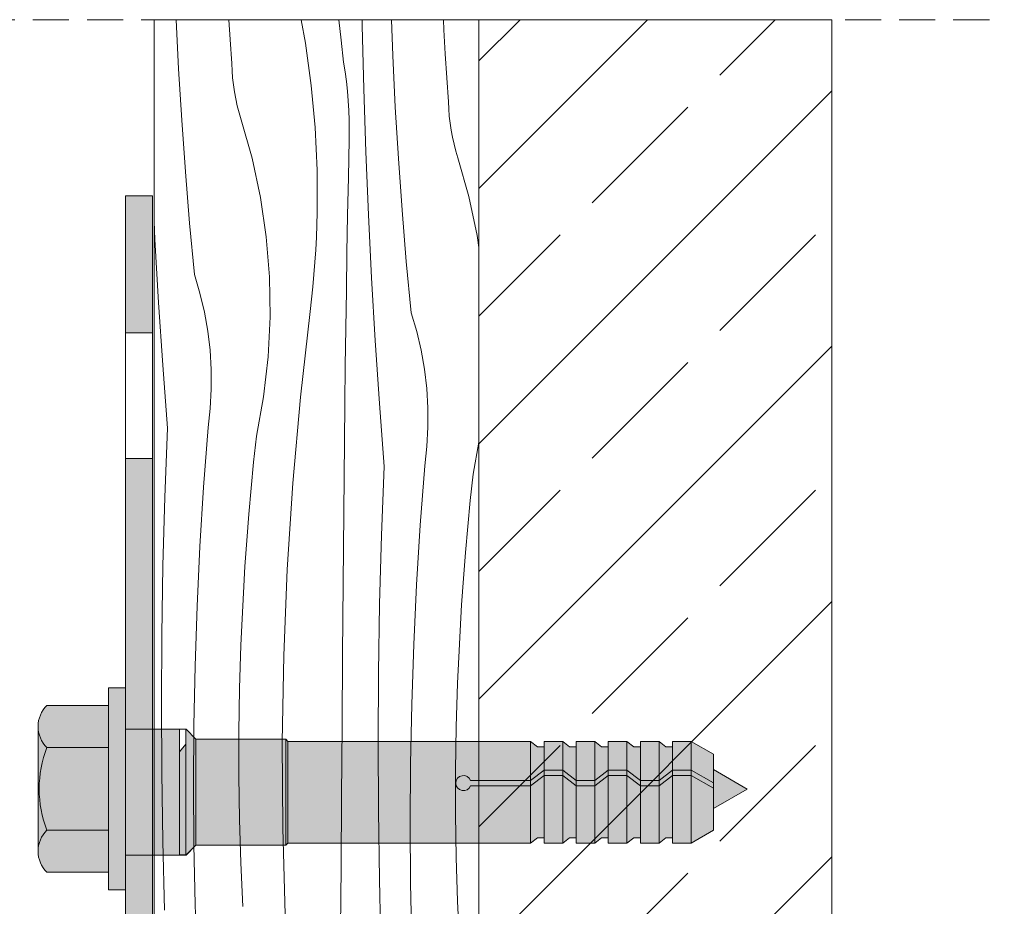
# Model space of a CAD drawing. Header units: millimetres. Extents: x -7814 to 55813, y 465 to 25965.
# Tile 96 of 112: x 52154 to 52700, y 17048 to 17539. Entities that reach past the tile are written whole.
import ezdxf

# ---------------------------------------------------------------- set-up
doc = ezdxf.new("R2010")
doc.units = ezdxf.units.MM
doc.linetypes.add('Hidden Line', pattern=[30.00000000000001, 20, -10.00000000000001])
for name, color, linetype, lineweight in [('2D - Ogolne2', 251, 'Continuous', 15), ('2D Drafting - General102', 254, 'Continuous', 13), ('2D Drafting - General121', 255, 'Continuous', 0), ('2D Drafting - General2', 251, 'Continuous', 15), ('2D Drafting - General81', 251, 'Continuous', 20)]:
    doc.layers.add(name, color=color, linetype=linetype, lineweight=lineweight)

# ---------------------------------------------------------------- blocks, each defined once
blk = doc.blocks.new('*X40')
at = {"layer": '2D Drafting - General81', "linetype": 'Continuous'}
for p, q in [((-48135.55918690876, 65941.31526236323), (-48136.85226734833, 65968.52347304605)), ((-48107.07705916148, 65957.48070799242), (-48107.76772209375, 65968.52347304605)), ((-48067.59955866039, 65968.52347304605), (-48065.2327174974, 65955.46646922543)), ((-48046.87249045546, 65968.52347304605), (-48045.44567355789, 65957.15158069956)), ((-48033.81683771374, 65965.15095574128), (-48033.87324772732, 65968.52347304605)), ((-48032.9455846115, 65930.25003056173), (-48033.81683771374, 65965.15095574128)), ((-48016.84816907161, 65948.69184465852), (-48017.55540845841, 65968.52347304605)), ((-47988.57816681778, 65962.90288503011), (-47988.8499469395, 65968.52347304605)), ((-47987.84075714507, 65949.60342938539), (-47988.57816681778, 65962.90288503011)), ((-48106.15159196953, 65944.19301428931), (-48107.07705916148, 65957.48070799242)), ((-48065.2327174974, 65955.46646922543), (-48062.06649773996, 65932.1609785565)), ((-48045.44567355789, 65957.15158069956), (-48044.11707639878, 65944.95358598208)), ((-48015.4914256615, 65920.14407654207), (-48016.84816907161, 65948.69184465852)), ((-47987.00929791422, 65936.30952217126), (-47987.84075714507, 65949.60342938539)), ((-48105.97453096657, 65940.24809045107), (-48106.15159196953, 65944.19301428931)), ((-48043.29300106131, 65939.63670527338), (-48044.11707639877, 65944.95358598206)), ((-48133.86446801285, 65912.7855630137), (-48135.55918690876, 65941.31526236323)), ((-48105.65911690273, 65936.31181192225), (-48105.97453096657, 65940.24809045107)), ((-48042.59376099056, 65934.30197154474), (-48043.29300106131, 65939.63670527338)), ((-48105.20573846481, 65932.38902940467), (-48105.65911690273, 65936.31181192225)), ((-48104.61495435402, 65928.48457696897), (-48105.20573846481, 65932.38902940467)), ((-48062.06649773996, 65932.1609785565), (-48059.93529561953, 65908.7381516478)), ((-48042.01974030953, 65928.95231539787), (-48042.59376099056, 65934.30197154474)), ((-47986.08383072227, 65923.02182846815), (-47987.00929791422, 65936.30952217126)), ((-48103.88749259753, 65924.6032660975), (-48104.61495435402, 65928.48457696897)), ((-48041.57125435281, 65923.59067563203), (-48042.01974030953, 65928.95231539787)), ((-48031.78700388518, 65895.3574618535), (-48032.9455846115, 65930.25003056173)), ((-48103.0242496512, 65920.7498797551), (-48103.88749259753, 65924.6032660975)), ((-48102.02628929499, 65916.92916649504), (-48103.0242496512, 65920.7498797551)), ((-48041.24854949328, 65918.21999762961), (-48041.57125435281, 65923.59067563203)), ((-48013.7967067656, 65891.61437719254), (-48015.4914256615, 65920.14407654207)), ((-47985.90676971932, 65919.07690462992), (-47986.08383072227, 65923.02182846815)), ((-48100.894841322, 65913.14583460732), (-48102.02628929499, 65916.92916649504)), ((-48041.05180300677, 65912.8432317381), (-48041.24854949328, 65918.21999762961)), ((-47985.59135565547, 65915.14062610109), (-47985.90676971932, 65919.07690462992)), ((-47985.13797721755, 65911.21784358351), (-47985.59135565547, 65915.14062610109)), ((-48131.83201130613, 65884.27793356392), (-48133.86446801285, 65912.7855630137)), ((-48094.8586692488, 65891.80366493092), (-48100.894841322, 65913.14583460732)), ((-48040.98112297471, 65907.46333164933), (-48041.05180300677, 65912.8432317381)), ((-47984.54719310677, 65907.3133911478), (-47985.13797721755, 65911.21784358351)), ((-48059.93529561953, 65908.7381516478), (-48058.84329143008, 65885.24393172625)), ((-48041.03654822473, 65902.08325277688), (-48040.98112297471, 65907.46333164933)), ((-47983.81973135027, 65903.43208027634), (-47984.54719310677, 65907.3133911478)), ((-48041.47983624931, 65881.1931889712), (-48041.03654822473, 65902.08325277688)), ((-47982.95648840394, 65899.57869393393), (-47983.81973135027, 65903.43208027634)), ((-47981.95852804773, 65895.75798067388), (-47982.95648840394, 65899.57869393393)), ((-48030.3411740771, 65860.47561504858), (-48031.78700388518, 65895.3574618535)), ((-47980.82708007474, 65891.97464878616), (-47981.95852804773, 65895.75798067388)), ((-48090.22232341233, 65870.11431553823), (-48094.8586692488, 65891.80366493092)), ((-48011.76425005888, 65863.10674774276), (-48013.7967067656, 65891.61437719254)), ((-47974.79090800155, 65870.63247910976), (-47980.82708007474, 65891.97464878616)), ((-48129.46210182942, 65855.79637205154), (-48131.83201130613, 65884.27793356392)), ((-48058.84329143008, 65885.24393172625), (-48058.79262710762, 65861.72440205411)), ((-48041.88953139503, 65860.3024393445), (-48041.47983624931, 65881.1931889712)), ((-48087.00540811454, 65848.1694975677), (-48090.22232341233, 65870.11431553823)), ((-47970.15456216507, 65848.94312971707), (-47974.79090800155, 65870.63247910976)), ((-48058.97442939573, 65854.85554403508), (-48058.79262710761, 65861.7244020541)), ((-48042.26563260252, 65839.41105791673), (-48041.88953139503, 65860.3024393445)), ((-48028.60819320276, 65825.606854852), (-48030.3411740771, 65860.47561504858)), ((-48009.39434058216, 65834.62518623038), (-48011.76425005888, 65863.10674774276)), ((-48148.67595445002, 65846.77804067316), (-48149.17559333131, 65856.83111661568)), ((-48126.75507194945, 65827.34487285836), (-48129.46210182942, 65855.79637205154)), ((-48059.24509021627, 65847.98961326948), (-48058.97442939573, 65854.85554403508)), ((-48146.65593999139, 65811.92473090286), (-48148.67595445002, 65846.77804067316)), ((-48085.22152574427, 65826.06200237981), (-48087.00540811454, 65848.1694975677)), ((-48059.60456425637, 65841.1277592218), (-48059.24509021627, 65847.98961326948)), ((-47969.17559333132, 65842.26490201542), (-47970.15456216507, 65848.94312971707)), ((-48060.05279133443, 65834.27113067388), (-48059.60456425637, 65841.1277592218)), ((-48042.6081388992, 65818.51909870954), (-48042.26563260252, 65839.41105791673)), ((-48060.58969641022, 65827.42087553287), (-48060.05279133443, 65834.27113067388)), ((-48006.68731070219, 65806.1736870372), (-48009.39434058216, 65834.62518623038)), ((-48123.71713177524, 65817.05870175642), (-48126.75507194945, 65827.34487285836)), ((-48061.2151895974, 65820.57814063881), (-48060.58969641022, 65827.42087553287)), ((-48084.87821926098, 65803.88530919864), (-48085.22152574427, 65826.06200237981)), ((-48026.58817874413, 65790.7535450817), (-48028.60819320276, 65825.606854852)), ((-48121.26830085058, 65806.61659356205), (-48123.71713177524, 65817.05870175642)), ((-48061.92916617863, 65813.7440715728), (-48061.2151895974, 65820.57814063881)), ((-48042.91704939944, 65797.62661574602), (-48042.6081388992, 65818.51909870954)), ((-48144.34902888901, 65777.08923432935), (-48146.65593999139, 65811.92473090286)), ((-48062.73150662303, 65806.91981246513), (-48061.92916617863, 65813.7440715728)), ((-48119.4164847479, 65796.0522585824), (-48121.26830085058, 65806.61659356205)), ((-48068.06240733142, 65759.39984164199), (-48062.73150662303, 65806.91981246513)), ((-48003.64937052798, 65795.88751593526), (-48006.68731070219, 65806.1736870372)), ((-48085.97694030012, 65781.7331898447), (-48084.87821926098, 65803.88530919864)), ((-48118.16766169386, 65785.39980170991), (-48119.4164847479, 65796.0522585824)), ((-48043.19236330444, 65776.73366305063), (-48042.91704939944, 65797.62661574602)), ((-48001.20053960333, 65785.44540774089), (-48003.64937052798, 65795.88751593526)), ((-48024.28126764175, 65755.91804850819), (-48026.58817874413, 65790.7535450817)), ((-48117.52586326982, 65774.69361232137), (-48118.16766169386, 65785.39980170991)), ((-47999.34872350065, 65774.88107276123), (-48001.20053960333, 65785.44540774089)), ((-48088.51304303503, 65759.69931223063), (-48085.97694030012, 65781.7331898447)), ((-48141.75537753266, 65742.27391251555), (-48144.34902888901, 65777.08923432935)), ((-48117.49316139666, 65763.96825325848), (-48117.52586326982, 65774.69361232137)), ((-48043.43407990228, 65755.84029464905), (-48043.19236330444, 65776.73366305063)), ((-47998.09990044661, 65764.22861588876), (-47999.34872350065, 65774.88107276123)), ((-48118.06966164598, 65753.2583492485), (-48117.49316139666, 65763.96825325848)), ((-47997.45810202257, 65753.52242650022), (-47998.09990044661, 65764.22861588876)), ((-48092.47580382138, 65737.87684429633), (-48088.51304303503, 65759.69931223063)), ((-48072.27152559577, 65711.7674004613), (-48068.06240733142, 65759.39984164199)), ((-48119.25350289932, 65742.59847512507), (-48118.06966164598, 65753.2583492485)), ((-48043.64219856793, 65734.946564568), (-48043.43407990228, 65755.84029464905)), ((-48021.6876162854, 65721.10272669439), (-48024.28126764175, 65755.91804850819)), ((-47997.4254001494, 65742.79706743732), (-47997.45810202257, 65753.52242650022)), ((-48143.19749251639, 65704.14419085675), (-48141.75537753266, 65742.27391251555)), ((-48121.71689520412, 65709.64423215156), (-48119.25350289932, 65742.59847512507)), ((-47998.00190039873, 65732.08716342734), (-47997.4254001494, 65742.79706743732)), ((-48094.00298608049, 65723.44826074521), (-48092.47580382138, 65737.87684429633)), ((-48043.99548416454, 65695.60284211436), (-48043.64219856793, 65734.946564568)), ((-47972.40804257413, 65716.70565847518), (-47969.17559333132, 65734.5063847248)), ((-47999.18574165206, 65721.4272893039), (-47998.00190039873, 65732.08716342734)), ((-48095.39978993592, 65709.0064724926), (-48094.00298608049, 65723.44826074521)), ((-48023.12973126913, 65682.97300503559), (-48021.6876162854, 65721.10272669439)), ((-48001.64913395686, 65688.4730463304), (-47999.18574165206, 65721.4272893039)), ((-47973.93522483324, 65702.27707492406), (-47972.40804257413, 65716.70565847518)), ((-48123.7312893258, 65676.65949859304), (-48121.71689520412, 65709.64423215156)), ((-48096.66610144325, 65694.55265762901), (-48095.39978993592, 65709.0064724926)), ((-48075.35652167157, 65664.04896661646), (-48072.27152559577, 65711.7674004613)), ((-48144.23651075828, 65666.00135652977), (-48143.19749251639, 65704.14419085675)), ((-47975.33202868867, 65687.83528667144), (-47973.93522483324, 65702.27707492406)), ((-48097.80181730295, 65680.08799522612), (-48096.66610144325, 65694.55265762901)), ((-48044.33482323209, 65656.25899690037), (-48043.99548416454, 65695.60284211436)), ((-48003.66352807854, 65655.48831277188), (-48001.64913395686, 65688.4730463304)), ((-47976.59834019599, 65673.38147180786), (-47975.33202868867, 65687.83528667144)), ((-48098.80684486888, 65665.61366524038), (-48097.80181730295, 65680.08799522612)), ((-48024.16874951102, 65644.83017070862), (-48023.12973126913, 65682.97300503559)), ((-48125.29631167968, 65643.65039171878), (-48123.7312893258, 65676.65949859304)), ((-47977.7340560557, 65658.91680940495), (-47976.59834019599, 65673.38147180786)), ((-48144.87231617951, 65627.84967084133), (-48144.23651075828, 65666.00135652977)), ((-48099.6811021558, 65651.13084841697), (-48098.80684486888, 65665.61366524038)), ((-48077.31568068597, 65616.27106560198), (-48075.35652167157, 65664.04896661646)), ((-47978.73908362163, 65644.44247941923), (-47977.7340560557, 65658.91680940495)), ((-48044.66021572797, 65616.91503386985), (-48044.33482323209, 65656.25899690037)), ((-48005.22855043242, 65622.47920589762), (-48003.66352807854, 65655.48831277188)), ((-48100.42451784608, 65636.64072619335), (-48099.6811021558, 65651.13084841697)), ((-48126.41167202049, 65610.62303331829), (-48125.29631167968, 65643.65039171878)), ((-48024.80455493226, 65606.67848502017), (-48024.16874951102, 65644.83017070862)), ((-47979.61334090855, 65629.95966259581), (-47978.73908362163, 65644.44247941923)), ((-48101.03703129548, 65622.14448060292), (-48100.42451784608, 65636.64072619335)), ((-48145.10483774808, 65589.69339608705), (-48144.87231617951, 65627.84967084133)), ((-47980.35675659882, 65615.46954037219), (-47979.61334090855, 65629.95966259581)), ((-48101.76610209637, 65598.00720449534), (-48101.03703129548, 65622.1444806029)), ((-48006.34391077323, 65589.45184749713), (-48005.22855043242, 65622.47920589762)), ((-48078.14791359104, 65568.46025596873), (-48077.31568068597, 65616.27106560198)), ((-48044.97166161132, 65577.57095796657), (-48044.66021572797, 65616.91503386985)), ((-47980.96927004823, 65600.97329478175), (-47980.35675659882, 65615.46954037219)), ((-48127.07716349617, 65577.58354856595), (-48126.41167202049, 65610.62303331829)), ((-48025.03707650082, 65568.5222102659), (-48024.80455493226, 65606.67848502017)), ((-47981.69834084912, 65576.8360186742), (-47980.96927004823, 65600.97329478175)), ((-48102.13226465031, 65573.86169627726), (-48101.76610209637, 65598.00720449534)), ((-48144.93404948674, 65551.53679507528), (-48145.10483774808, 65589.69339608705)), ((-48007.00940224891, 65556.4123627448), (-48006.34391077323, 65589.45184749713)), ((-48127.29266268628, 65544.53806488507), (-48127.07716349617, 65577.58354856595)), ((-48045.26916084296, 65538.22677413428), (-48044.97166161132, 65577.57095796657)), ((-47982.06450340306, 65552.69051045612), (-47981.69834084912, 65576.8360186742)), ((-48102.13543621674, 65549.71341203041), (-48102.13226465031, 65573.86169627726)), ((-48077.85275776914, 65520.64311456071), (-48078.14791359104, 65568.46025596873)), ((-48024.86628823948, 65530.36560925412), (-48025.03707650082, 65568.5222102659)), ((-48007.22490143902, 65523.36687906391), (-48007.00940224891, 65556.4123627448)), ((-48144.3599704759, 65513.38413065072), (-48144.93404948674, 65551.53679507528)), ((-48101.77561607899, 65525.56780846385), (-48102.13543621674, 65549.71341203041)), ((-47982.06767496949, 65528.54222620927), (-47982.06450340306, 65552.69051045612)), ((-48127.05812962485, 65511.49271081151), (-48127.29266268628, 65544.53806488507)), ((-48045.55271338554, 65498.88248731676), (-48045.26916084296, 65538.22677413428)), ((-48024.29220922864, 65492.21294482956), (-48024.86628823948, 65530.36560925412)), ((-47981.70785483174, 65504.3966226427), (-47982.06767496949, 65528.54222620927)), ((-48101.05288554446, 65501.43034168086), (-48101.77561607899, 65525.56780846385)), ((-48006.99036837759, 65490.32152499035), (-48007.22490143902, 65523.36687906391)), ((-48076.43037729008, 65472.84622174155), (-48077.85275776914, 65520.64311456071)), ((-48143.3826648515, 65475.23966521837), (-48144.3599704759, 65513.38413065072)), ((-48126.37360780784, 65478.45361485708), (-48127.05812962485, 65511.49271081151)), ((-48099.96740792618, 65477.30646594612), (-48101.05288554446, 65501.43034168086)), ((-47980.98512429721, 65480.25915585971), (-47981.70785483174, 65504.3966226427)), ((-48045.82231920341, 65459.53810245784), (-48045.55271338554, 65498.88248731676)), ((-48023.31490360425, 65454.06847939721), (-48024.29220922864, 65492.21294482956)), ((-48006.30584656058, 65457.28242903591), (-48006.99036837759, 65490.32152499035)), ((-48126.21444805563, 65472.90347281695), (-48126.37360780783, 65478.45361485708)), ((-47979.89964667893, 65456.13528012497), (-47980.98512429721, 65480.25915585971))]:
    blk.add_line(p, q, dxfattribs=at)
blk = doc.blocks.new('Wype_nienie_130')
at = {"layer": '2D Drafting - General2', "linetype": 'Continuous'}
for p, q in [((-47969.17559333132, 65968.52347304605), (-48149.17559333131, 65968.52347304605)), ((-48149.17559333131, 65968.52347304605), (-48149.17559333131, 65056.60908800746)), ((-47969.17559333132, 65056.60908800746), (-47969.17559333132, 65968.52347304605))]:
    blk.add_line(p, q, dxfattribs=at)
at = {"layer": '2D Drafting - General81', "linetype": 'Continuous'}
blk.add_blockref('*X40', (0, 0), dxfattribs=at)

msp = doc.modelspace()

# ---------------------------------------------------------------- hatches: boundary and pattern name
at = {"layer": '2D Drafting - General102', "linetype": 'Continuous'}
for points in [[(52227.54745608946, 17365.773103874), (52227.54745608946, 17441.62813233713), (52212.54745608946, 17441.62813233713), (52212.54745608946, 17388.69763060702), (52212.54745608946, 17365.773103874)], [(52227.54745608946, 17146.14299042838), (52227.54745608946, 17296.10120666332), (52212.54745608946, 17296.10120666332), (52212.54745608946, 17169.06751716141), (52212.54745608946, 17146.14299042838)]]:
    msp.add_hatch(color=256, dxfattribs=at).paths.add_polyline_path(points)
h = msp.add_hatch(color=256, dxfattribs=at)
edge = h.paths.add_edge_path()
edge.add_line((52227.54745608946, 16821.62813233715), (52227.54745608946, 17076.47109321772))
edge.add_line((52227.54745608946, 17076.47109321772), (52212.54745608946, 17076.47109321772))
edge.add_line((52212.54745608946, 17076.47109321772), (52212.54745608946, 16821.62813233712))
edge.add_arc((52197.54745608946, 16821.62813233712), 15, -90, 0, ccw=False)
edge.add_line((52197.54745608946, 16806.62813233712), (52077.54745608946, 16806.62813233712))
edge.add_arc((52077.54745608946, 16821.62813233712), 15, 180, 270, ccw=False)
edge.add_line((52062.54745608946, 16821.62813233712), (52062.54745608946, 16976.62813233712))
edge.add_arc((52037.54745608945, 16976.62813233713), 25.00000000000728, 359.9999999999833, 449.9999999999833)
edge.add_line((52037.54745608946, 17001.62813233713), (51847.54745608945, 17001.62813233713))
edge.add_arc((51847.54745608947, 16976.62813233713), 25, 90.00000000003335, 180.0000000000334)
edge.add_line((51822.54745608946, 16976.62813233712), (51822.54745608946, 16911.62813233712))
edge.add_line((51822.54745608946, 16911.62813233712), (51837.54745608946, 16911.62813233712))
edge.add_line((51837.54745608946, 16911.62813233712), (51837.54745608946, 16976.62813233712))
edge.add_arc((51847.54745608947, 16976.62813233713), 10.00000000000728, 90.00000000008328, 180.0000000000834, ccw=False)
edge.add_line((51847.54745608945, 16986.62813233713), (52037.54745608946, 16986.62813233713))
edge.add_arc((52037.54745608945, 16976.62813233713), 10.00000000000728, -4.172306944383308e-11, 89.99999999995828, ccw=False)
edge.add_line((52047.54745608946, 16976.62813233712), (52047.54745608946, 16821.62813233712))
edge.add_arc((52077.54745608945, 16821.62813233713), 29.99999999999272, 180.0000000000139, 270.0000000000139)
edge.add_line((52077.54745608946, 16791.62813233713), (52197.54745608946, 16791.62813233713))
edge.add_arc((52197.54745608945, 16821.62813233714), 30.00000000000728, 270.0000000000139, 360.0000000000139)
at = {"layer": '2D Drafting - General121', "linetype": 'Continuous'}
for points in [[(52212.54745608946, 17113.14836689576), (52212.54745608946, 17057.2292166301), (52203.22759771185, 17057.2292166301), (52203.22759771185, 17113.14836689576), (52203.22759771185, 17169.06751716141), (52212.54745608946, 17169.06751716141)], [(52242.54744807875, 17076.47109321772), (52212.54745608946, 17076.47109321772), (52212.54745608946, 17113.14836689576), (52212.54745608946, 17146.1429904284), (52242.54744807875, 17146.1429904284), (52242.54744807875, 17109.27269356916)], [(52212.54745608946, 17076.47109321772), (52212.54745608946, 17113.14836689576), (52212.54745608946, 17146.1429904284), (52242.54744807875, 17146.1429904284), (52242.54744807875, 17110.22243137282), (52242.54744807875, 17076.47109321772)], [(52246.06091351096, 17076.56817832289), (52246.06091351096, 17146.14299117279), (52246.23644285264, 17146.14299117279), (52251.64999029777, 17140.72944372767), (52251.64999029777, 17081.98172576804), (52246.23644285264, 17076.56817832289)], [(52242.54744807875, 17076.56817832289), (52242.54744807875, 17109.27269356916), (52242.54744807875, 17133.62669008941), (52246.06091351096, 17137.99750059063), (52246.06091351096, 17076.56817832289)], [(52251.64999029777, 17081.88464066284), (52251.64999029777, 17140.72944372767), (52301.39230721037, 17140.72944372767), (52301.39230721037, 17081.88464066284)], [(52301.39230721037, 17081.88464066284), (52301.39230721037, 17140.72944372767), (52302.63777871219, 17139.48397222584), (52302.63777871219, 17083.13011216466)], [(52444.49791666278, 17136.52530604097), (52444.49791666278, 17123.57424402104), (52437.05663887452, 17117.82775944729), (52437.05663887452, 17139.48397222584), (52440.79958393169, 17136.52530604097)], [(52454.85324830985, 17139.48397222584), (52454.85324830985, 17123.57424402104), (52444.49791666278, 17123.57424402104), (52444.49791666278, 17139.48397222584)], [(52462.29452609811, 17136.52530604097), (52462.29452609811, 17117.8277594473), (52454.85324830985, 17123.57424402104), (52454.85324830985, 17139.48397222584), (52458.59619336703, 17136.52530604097)], [(52472.64985774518, 17139.48397222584), (52472.64985774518, 17117.8277594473), (52462.29452609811, 17117.8277594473), (52462.29452609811, 17139.48397222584)], [(52472.64985774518, 17117.8277594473), (52472.64985774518, 17139.48397222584), (52476.39280280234, 17136.52530604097), (52480.09113553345, 17136.52530604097), (52480.09113553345, 17123.57424402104)], [(52490.44646718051, 17139.48397222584), (52490.44646718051, 17123.57424402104), (52480.09113553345, 17123.57424402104), (52480.09113553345, 17139.48397222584)], [(52497.88774496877, 17136.52530604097), (52497.88774496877, 17117.8277594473), (52490.44646718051, 17123.57424402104), (52490.44646718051, 17139.48397222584), (52494.18941223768, 17136.52530604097)], [(52508.24307661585, 17139.48397222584), (52508.24307661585, 17117.8277594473), (52497.88774496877, 17117.8277594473), (52497.88774496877, 17139.48397222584)], [(52515.68435440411, 17136.52530604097), (52515.68435440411, 17123.57424402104), (52508.24307661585, 17117.8277594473), (52508.24307661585, 17139.48397222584), (52511.98602167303, 17136.52530604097)], [(52515.68435440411, 17123.57424402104), (52515.68435440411, 17139.48397222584), (52526.03968605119, 17139.48397222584), (52526.03968605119, 17123.57424402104)], [(52538.42001502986, 17116.42645775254), (52526.03968605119, 17123.57424402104), (52526.03968605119, 17139.48397222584), (52538.42001502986, 17132.33618595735)], [(52437.05663887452, 17117.82775944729), (52444.49791666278, 17123.57424402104), (52444.49791666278, 17120.61557783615), (52437.05663887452, 17114.86909326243)], [(52444.49791666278, 17086.08877834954), (52440.79958393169, 17086.08877834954), (52437.05663887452, 17083.13011216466), (52437.05663887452, 17114.86909326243), (52444.49791666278, 17120.61557783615)], [(52444.49791666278, 17123.57424402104), (52454.85324830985, 17123.57424402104), (52454.85324830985, 17120.61557783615), (52444.49791666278, 17120.61557783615)], [(52444.49791666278, 17083.13011216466), (52444.49791666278, 17120.61557783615), (52454.85324830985, 17120.61557783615), (52454.85324830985, 17083.13011216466)], [(52462.29452609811, 17114.86909326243), (52454.85324830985, 17120.61557783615), (52454.85324830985, 17123.57424402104), (52462.29452609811, 17117.8277594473)], [(52462.29452609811, 17086.08877834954), (52458.59619336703, 17086.08877834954), (52454.85324830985, 17083.13011216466), (52454.85324830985, 17120.61557783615), (52462.29452609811, 17114.86909326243)], [(52480.09113553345, 17120.61557783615), (52472.64985774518, 17114.86909326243), (52472.64985774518, 17117.8277594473), (52480.09113553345, 17123.57424402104)], [(52480.09113553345, 17086.08877834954), (52476.39280280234, 17086.08877834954), (52472.64985774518, 17083.13011216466), (52472.64985774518, 17114.86909326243), (52480.09113553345, 17120.61557783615)], [(52490.44646718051, 17120.61557783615), (52480.09113553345, 17120.61557783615), (52480.09113553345, 17123.57424402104), (52490.44646718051, 17123.57424402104)], [(52490.44646718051, 17083.13011216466), (52480.09113553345, 17083.13011216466), (52480.09113553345, 17120.61557783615), (52490.44646718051, 17120.61557783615)], [(52497.88774496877, 17114.86909326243), (52490.44646718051, 17120.61557783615), (52490.44646718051, 17123.57424402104), (52497.88774496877, 17117.8277594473)], [(52497.88774496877, 17086.08877834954), (52494.18941223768, 17086.08877834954), (52490.44646718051, 17083.13011216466), (52490.44646718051, 17120.61557783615), (52497.88774496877, 17114.86909326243)], [(52508.24307661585, 17117.8277594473), (52515.68435440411, 17123.57424402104), (52515.68435440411, 17120.61557783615), (52508.24307661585, 17114.86909326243)], [(52515.68435440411, 17086.08877834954), (52511.98602167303, 17086.08877834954), (52508.24307661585, 17083.13011216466), (52508.24307661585, 17114.86909326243), (52515.68435440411, 17120.61557783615)], [(52515.68435440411, 17123.57424402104), (52526.03968605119, 17123.57424402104), (52526.03968605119, 17120.61557783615), (52515.68435440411, 17120.61557783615)], [(52515.68435440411, 17083.13011216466), (52515.68435440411, 17120.61557783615), (52526.03968605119, 17120.61557783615), (52526.03968605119, 17083.13011216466)], [(52538.42001502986, 17113.46779156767), (52526.03968605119, 17120.61557783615), (52526.03968605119, 17123.57424402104), (52538.42001502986, 17116.42645775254)], [(52538.42001502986, 17090.27789843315), (52526.03968605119, 17083.13011216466), (52526.03968605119, 17120.61557783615), (52538.42001502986, 17113.46779156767)], [(52557.14783964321, 17113.05128179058), (52538.42001502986, 17102.23876720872), (52538.42001502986, 17123.86379637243)], [(52462.29452609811, 17117.8277594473), (52472.64985774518, 17117.8277594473), (52472.64985774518, 17114.86909326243), (52462.29452609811, 17114.86909326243)], [(52462.29452609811, 17083.13011216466), (52462.29452609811, 17114.86909326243), (52472.64985774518, 17114.86909326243), (52472.64985774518, 17083.13011216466)], [(52497.88774496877, 17117.8277594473), (52508.24307661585, 17117.8277594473), (52508.24307661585, 17114.86909326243), (52497.88774496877, 17114.86909326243)], [(52508.24307661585, 17083.13011216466), (52497.88774496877, 17083.13011216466), (52497.88774496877, 17114.86909326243), (52508.24307661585, 17114.86909326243)]]:
    msp.add_hatch(color=256, dxfattribs=at).paths.add_polyline_path(points)
h = msp.add_hatch(color=256, dxfattribs=at)
edge = h.paths.add_edge_path()
edge.add_line((52203.22759771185, 17136.05968540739), (52169.05478366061, 17136.05968540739))
edge.add_arc((52180.49426260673, 17147.7095083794), 16.32727943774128, 134.4780486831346, 225.5219513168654, ccw=False)
edge.add_line((52169.05478366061, 17159.35933135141), (52203.22759771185, 17159.35933135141))
edge.add_line((52203.22759771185, 17159.35933135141), (52203.22759771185, 17136.05968540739))
h = msp.add_hatch(color=256, dxfattribs=at)
edge = h.paths.add_edge_path()
edge.add_arc((52228.36297333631, 17113.14836689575), 63.57979143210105, 179.9999999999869, 201.1220213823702)
edge.add_arc((52180.49426260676, 17078.58722541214), 16.32727943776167, 134.4780486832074, 180.0000000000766)
edge.add_line((52164.166983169, 17078.58722541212), (52164.166983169, 17147.70950837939))
edge.add_arc((52180.49426260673, 17147.70950837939), 16.32727943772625, 179.9999999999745, 225.5219513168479)
edge.add_arc((52228.36297333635, 17113.14836689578), 63.5797914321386, 158.8779786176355, 180.0000000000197)
h = msp.add_hatch(color=256, dxfattribs=at)
edge = h.paths.add_edge_path()
edge.add_line((52203.22759771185, 17090.23704838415), (52169.05478366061, 17090.23704838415))
edge.add_arc((52228.36297333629, 17113.14836689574), 63.57979143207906, 179.9999999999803, 201.1220213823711, ccw=False)
edge.add_arc((52228.36297333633, 17113.14836689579), 63.5797914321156, 158.8779786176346, 180.0000000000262, ccw=False)
edge.add_line((52169.05478366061, 17136.05968540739), (52203.22759771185, 17136.05968540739))
edge.add_line((52203.22759771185, 17136.05968540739), (52203.22759771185, 17113.14836689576))
edge.add_line((52203.22759771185, 17113.14836689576), (52203.22759771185, 17090.23704838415))
h = msp.add_hatch(color=256, dxfattribs=at)
edge = h.paths.add_edge_path()
edge.add_line((52302.63777871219, 17083.13011216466), (52302.63777871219, 17139.48397222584))
edge.add_line((52302.63777871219, 17139.48397222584), (52437.05663887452, 17139.48397222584))
edge.add_line((52437.05663887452, 17139.48397222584), (52437.05663887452, 17117.8277594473))
edge.add_line((52437.05663887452, 17117.8277594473), (52403.74802213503, 17117.8277594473))
edge.add_arc((52399.83341370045, 17116.34842635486), 4.184804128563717, 20.70161155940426, 339.2983884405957)
edge.add_line((52403.74802213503, 17114.86909326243), (52437.05663887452, 17114.86909326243))
edge.add_line((52437.05663887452, 17114.86909326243), (52437.05663887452, 17083.13011216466))
edge.add_line((52437.05663887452, 17083.13011216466), (52302.63777871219, 17083.13011216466))
h = msp.add_hatch(color=256, dxfattribs=at)
edge = h.paths.add_edge_path()
edge.add_line((52437.05663887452, 17114.86909326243), (52403.74802213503, 17114.86909326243))
edge.add_arc((52399.83341370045, 17116.34842635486), 4.184804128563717, 20.701611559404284, 339.2983884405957, ccw=False)
edge.add_line((52403.74802213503, 17117.8277594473), (52437.05663887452, 17117.8277594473))
edge.add_line((52437.05663887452, 17117.8277594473), (52437.05663887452, 17114.86909326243))
h = msp.add_hatch(color=256, dxfattribs=at)
edge = h.paths.add_edge_path()
edge.add_line((52203.22759771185, 17066.93740244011), (52169.05478366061, 17066.93740244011))
edge.add_arc((52180.49426260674, 17078.58722541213), 16.32727943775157, 134.4780486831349, 225.5219513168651, ccw=False)
edge.add_line((52169.05478366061, 17090.23704838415), (52203.22759771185, 17090.23704838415))
edge.add_line((52203.22759771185, 17090.23704838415), (52203.22759771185, 17066.93740244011))
at = {"layer": '2D Drafting - General81', "linetype": 'Continuous'}
h = msp.add_hatch(dxfattribs=at)
h.set_pattern_fill('SOLID___DASHED', color=256, style=0, pattern_type=2)
h.set_pattern_definition([(44.99999999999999, (100377.5941558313, -48429.32658651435), (-70.71067811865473, 70.71067811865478), []), (44.99999999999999, (100342.238816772, -48393.97124745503), (-70.71067811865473, 70.71067811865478), [75, -25])])
h.paths.add_polyline_path([(52408.4185625, 16627.28250149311), (52603.96428346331, 16627.28250149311), (52603.96428346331, 17539.1969027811), (52408.4185625, 17539.1969027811)])

# ---------------------------------------------------------------- linework, layer by layer
at = {"layer": '2D - Ogolne2', "linetype": 'Continuous'}
for p, q in [((52227.54745608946, 17367.23047296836), (52227.54745608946, 17330.36017536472)), ((52227.54745608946, 17297.55857501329), (52227.54745608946, 17331.30991316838)), ((52242.54744807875, 17146.14299117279), (52242.54744807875, 17109.27269356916)), ((52246.23644285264, 17146.14299117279), (52242.54744807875, 17146.14299117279)), ((52251.64999029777, 17140.72944372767), (52246.23644285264, 17146.14299117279)), ((52301.39230721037, 17140.72944372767), (52251.64999029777, 17140.72944372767)), ((52251.64999029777, 17140.72944372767), (52251.64999029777, 17081.88464066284)), ((52302.63777871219, 17139.48397222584), (52301.39230721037, 17140.72944372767)), ((52301.39230721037, 17140.72944372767), (52301.39230721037, 17081.88464066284)), ((52302.63777871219, 17083.13011216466), (52302.63777871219, 17139.48397222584)), ((52437.05663887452, 17139.48397222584), (52302.63777871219, 17139.48397222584)), ((52437.05663887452, 17139.48397222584), (52437.05663887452, 17083.13011216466)), ((52440.79958393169, 17136.52530604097), (52437.05663887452, 17139.48397222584)), ((52444.49791666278, 17136.52530604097), (52440.79958393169, 17136.52530604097)), ((52444.49791666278, 17139.48397222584), (52444.49791666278, 17083.13011216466)), ((52454.85324830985, 17139.48397222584), (52444.49791666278, 17139.48397222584)), ((52444.49791666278, 17139.48397222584), (52444.49791666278, 17136.52530604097)), ((52454.85324830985, 17139.48397222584), (52454.85324830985, 17083.13011216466)), ((52458.59619336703, 17136.52530604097), (52454.85324830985, 17139.48397222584)), ((52462.29452609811, 17136.52530604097), (52458.59619336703, 17136.52530604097)), ((52462.29452609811, 17139.48397222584), (52462.29452609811, 17083.13011216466)), ((52472.64985774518, 17139.48397222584), (52462.29452609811, 17139.48397222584)), ((52462.29452609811, 17139.48397222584), (52462.29452609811, 17136.52530604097)), ((52472.64985774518, 17139.48397222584), (52472.64985774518, 17083.13011216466)), ((52476.39280280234, 17136.52530604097), (52472.64985774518, 17139.48397222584)), ((52480.09113553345, 17136.52530604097), (52476.39280280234, 17136.52530604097)), ((52480.09113553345, 17139.48397222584), (52480.09113553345, 17083.13011216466)), ((52490.44646718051, 17139.48397222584), (52480.09113553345, 17139.48397222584)), ((52480.09113553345, 17139.48397222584), (52480.09113553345, 17136.52530604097)), ((52490.44646718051, 17139.48397222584), (52490.44646718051, 17083.13011216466)), ((52494.18941223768, 17136.52530604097), (52490.44646718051, 17139.48397222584)), ((52497.88774496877, 17136.52530604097), (52494.18941223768, 17136.52530604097)), ((52497.88774496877, 17139.48397222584), (52497.88774496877, 17083.13011216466)), ((52508.24307661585, 17139.48397222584), (52497.88774496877, 17139.48397222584)), ((52497.88774496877, 17139.48397222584), (52497.88774496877, 17136.52530604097)), ((52508.24307661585, 17139.48397222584), (52508.24307661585, 17083.13011216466)), ((52511.98602167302, 17136.52530604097), (52508.24307661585, 17139.48397222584)), ((52515.68435440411, 17136.52530604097), (52511.98602167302, 17136.52530604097)), ((52526.03968605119, 17139.48397222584), (52515.68435440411, 17139.48397222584)), ((52515.68435440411, 17139.48397222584), (52515.68435440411, 17083.13011216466)), ((52526.03968605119, 17139.48397222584), (52526.03968605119, 17083.13011216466)), ((52538.42001502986, 17132.33618595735), (52526.03968605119, 17139.48397222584)), ((52538.42001502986, 17132.33618595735), (52538.42001502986, 17090.27789843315)), ((52444.49791666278, 17123.57424402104), (52437.05663887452, 17117.82775944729)), ((52444.49791666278, 17120.61557783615), (52437.05663887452, 17114.86909326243)), ((52454.85324830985, 17123.57424402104), (52444.49791666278, 17123.57424402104)), ((52454.85324830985, 17120.61557783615), (52444.49791666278, 17120.61557783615)), ((52462.29452609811, 17117.82775944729), (52454.85324830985, 17123.57424402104)), ((52462.29452609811, 17114.86909326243), (52454.85324830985, 17120.61557783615)), ((52480.09113553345, 17123.57424402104), (52472.64985774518, 17117.82775944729)), ((52480.09113553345, 17120.61557783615), (52472.64985774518, 17114.86909326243)), ((52490.44646718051, 17123.57424402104), (52480.09113553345, 17123.57424402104)), ((52490.44646718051, 17120.61557783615), (52480.09113553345, 17120.61557783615)), ((52497.88774496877, 17117.82775944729), (52490.44646718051, 17123.57424402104)), ((52497.88774496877, 17114.86909326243), (52490.44646718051, 17120.61557783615)), ((52515.68435440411, 17123.57424402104), (52508.24307661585, 17117.82775944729)), ((52515.68435440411, 17120.61557783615), (52508.24307661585, 17114.86909326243)), ((52526.03968605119, 17123.57424402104), (52515.68435440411, 17123.57424402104)), ((52526.03968605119, 17120.61557783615), (52515.68435440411, 17120.61557783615)), ((52538.42001502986, 17116.42645775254), (52526.03968605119, 17123.57424402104)), ((52538.42001502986, 17113.46779156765), (52526.03968605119, 17120.61557783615)), ((52538.42001502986, 17123.86379637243), (52557.14783964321, 17113.05128179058)), ((52437.05663887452, 17117.82775944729), (52403.74802213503, 17117.82775944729)), ((52437.05663887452, 17114.86909326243), (52403.74802213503, 17114.86909326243)), ((52472.64985774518, 17117.82775944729), (52462.29452609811, 17117.82775944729)), ((52472.64985774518, 17114.86909326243), (52462.29452609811, 17114.86909326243)), ((52508.24307661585, 17117.82775944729), (52497.88774496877, 17117.82775944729)), ((52508.24307661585, 17114.86909326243), (52497.88774496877, 17114.86909326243)), ((52242.54744807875, 17076.47109321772), (52242.54744807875, 17110.22243137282)), ((52538.42001502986, 17102.23876720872), (52557.14783964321, 17113.05128179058)), ((52538.42001502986, 17090.27789843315), (52526.03968605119, 17083.13011216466)), ((52251.64999029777, 17081.88464066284), (52246.23644285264, 17076.47109321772)), ((52301.39230721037, 17081.88464066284), (52251.64999029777, 17081.88464066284)), ((52302.63777871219, 17083.13011216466), (52301.39230721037, 17081.88464066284)), ((52437.05663887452, 17083.13011216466), (52302.63777871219, 17083.13011216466)), ((52440.79958393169, 17086.08877834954), (52437.05663887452, 17083.13011216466)), ((52444.49791666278, 17086.08877834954), (52440.79958393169, 17086.08877834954)), ((52444.49791666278, 17083.13011216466), (52444.49791666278, 17086.08877834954)), ((52454.85324830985, 17083.13011216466), (52444.49791666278, 17083.13011216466)), ((52458.59619336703, 17086.08877834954), (52454.85324830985, 17083.13011216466)), ((52462.29452609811, 17086.08877834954), (52458.59619336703, 17086.08877834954)), ((52462.29452609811, 17083.13011216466), (52462.29452609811, 17086.08877834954)), ((52472.64985774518, 17083.13011216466), (52462.29452609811, 17083.13011216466)), ((52476.39280280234, 17086.08877834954), (52472.64985774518, 17083.13011216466)), ((52480.09113553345, 17086.08877834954), (52476.39280280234, 17086.08877834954)), ((52480.09113553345, 17083.13011216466), (52480.09113553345, 17086.08877834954)), ((52490.44646718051, 17083.13011216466), (52480.09113553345, 17083.13011216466)), ((52494.18941223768, 17086.08877834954), (52490.44646718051, 17083.13011216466)), ((52497.88774496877, 17086.08877834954), (52494.18941223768, 17086.08877834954)), ((52497.88774496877, 17083.13011216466), (52497.88774496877, 17086.08877834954)), ((52508.24307661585, 17083.13011216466), (52497.88774496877, 17083.13011216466)), ((52511.98602167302, 17086.08877834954), (52508.24307661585, 17083.13011216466)), ((52515.68435440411, 17086.08877834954), (52511.98602167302, 17086.08877834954)), ((52526.03968605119, 17083.13011216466), (52515.68435440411, 17083.13011216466)), ((52246.23644285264, 17076.47109321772), (52242.54744807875, 17076.47109321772))]:
    msp.add_line(p, q, dxfattribs=at)
msp.add_arc((52399.83341370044, 17116.34842635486), 4.184804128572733, 20.70161155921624, 339.2983884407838, dxfattribs=at)
at = {"layer": '2D Drafting - General2', "linetype": 'Hidden Line'}
msp.add_line((51681.29362146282, 17539.19691580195), (52699.53923662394, 17539.19691580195), dxfattribs=at)
at = {"layer": '2D Drafting - General2', "linetype": 'Continuous'}
for p, q in [((52603.96428346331, 16627.28250472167), (52603.96428346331, 17539.1969027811)), ((52212.54745608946, 17441.62813233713), (52212.54745608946, 16821.62813233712)), ((52227.54745608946, 17441.62813233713), (52212.54745608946, 17441.62813233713)), ((52212.54745608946, 17441.62813233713), (52212.54745608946, 17226.62813233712)), ((52227.54745608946, 17441.62813233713), (52227.54745608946, 16821.62813233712)), ((52203.22759771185, 17169.06751716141), (52212.54745608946, 17169.06751716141)), ((52203.22759771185, 17113.14836689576), (52203.22759771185, 17169.06751716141)), ((52212.54745608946, 17169.06751716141), (52212.54745608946, 17113.14836689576)), ((52169.05478366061, 17159.3593313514), (52203.22759771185, 17159.3593313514)), ((52164.166983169, 17078.58722541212), (52164.166983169, 17147.70950837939)), ((52212.54745691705, 17146.14299042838), (52242.54744807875, 17146.14299042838)), ((52169.05478366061, 17136.05968540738), (52203.22759771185, 17136.05968540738)), ((52203.22759771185, 17113.14836689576), (52203.22759771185, 17057.2292166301)), ((52212.54745608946, 17057.2292166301), (52212.54745608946, 17113.14836689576)), ((52169.05478366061, 17090.23704838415), (52203.22759771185, 17090.23704838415)), ((52212.54745054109, 17076.47109321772), (52242.54744807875, 17076.47109321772)), ((52169.05478366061, 17066.93740244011), (52203.22759771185, 17066.93740244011)), ((52203.22759771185, 17057.2292166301), (52212.54745608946, 17057.2292166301))]:
    msp.add_line(p, q, dxfattribs=at)
at = {"layer": '2D Drafting - General2', "linetype": 'Continuous', "flags": 128}
for points in [[(52408.4185625, 16627.28250149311), (52603.96428346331, 16627.28250149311), (52603.96428346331, 17539.1969027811), (52408.4185625, 17539.1969027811)], [(52227.54745608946, 17365.773103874), (52227.54745608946, 17441.62813233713), (52212.54745608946, 17441.62813233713), (52212.54745608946, 17388.69763060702), (52212.54745608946, 17365.773103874)], [(52227.54745608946, 17146.14299042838), (52227.54745608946, 17296.10120666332), (52212.54745608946, 17296.10120666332), (52212.54745608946, 17169.06751716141), (52212.54745608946, 17146.14299042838)], [(52212.54745608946, 17113.14836689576), (52212.54745608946, 17057.2292166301), (52203.22759771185, 17057.2292166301), (52203.22759771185, 17113.14836689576), (52203.22759771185, 17169.06751716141), (52212.54745608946, 17169.06751716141)], [(52242.54744807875, 17076.47109321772), (52212.54745608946, 17076.47109321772), (52212.54745608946, 17113.14836689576), (52212.54745608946, 17146.1429904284), (52242.54744807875, 17146.1429904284), (52242.54744807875, 17109.27269356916)], [(52212.54745608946, 17076.47109321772), (52212.54745608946, 17113.14836689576), (52212.54745608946, 17146.1429904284), (52242.54744807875, 17146.1429904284), (52242.54744807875, 17110.22243137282), (52242.54744807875, 17076.47109321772)], [(52246.06091351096, 17076.56817832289), (52246.06091351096, 17146.14299117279), (52246.23644285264, 17146.14299117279), (52251.64999029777, 17140.72944372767), (52251.64999029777, 17081.98172576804), (52246.23644285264, 17076.56817832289)], [(52242.54744807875, 17076.56817832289), (52242.54744807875, 17109.27269356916), (52242.54744807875, 17133.62669008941), (52246.06091351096, 17137.99750059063), (52246.06091351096, 17076.56817832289)], [(52251.64999029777, 17081.88464066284), (52251.64999029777, 17140.72944372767), (52301.39230721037, 17140.72944372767), (52301.39230721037, 17081.88464066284)], [(52301.39230721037, 17081.88464066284), (52301.39230721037, 17140.72944372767), (52302.63777871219, 17139.48397222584), (52302.63777871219, 17083.13011216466)], [(52444.49791666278, 17136.52530604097), (52444.49791666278, 17123.57424402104), (52437.05663887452, 17117.82775944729), (52437.05663887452, 17139.48397222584), (52440.79958393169, 17136.52530604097)], [(52454.85324830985, 17139.48397222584), (52454.85324830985, 17123.57424402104), (52444.49791666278, 17123.57424402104), (52444.49791666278, 17139.48397222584)], [(52462.29452609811, 17136.52530604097), (52462.29452609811, 17117.8277594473), (52454.85324830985, 17123.57424402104), (52454.85324830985, 17139.48397222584), (52458.59619336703, 17136.52530604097)], [(52472.64985774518, 17139.48397222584), (52472.64985774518, 17117.8277594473), (52462.29452609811, 17117.8277594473), (52462.29452609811, 17139.48397222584)], [(52472.64985774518, 17117.8277594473), (52472.64985774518, 17139.48397222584), (52476.39280280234, 17136.52530604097), (52480.09113553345, 17136.52530604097), (52480.09113553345, 17123.57424402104)], [(52490.44646718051, 17139.48397222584), (52490.44646718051, 17123.57424402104), (52480.09113553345, 17123.57424402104), (52480.09113553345, 17139.48397222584)], [(52497.88774496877, 17136.52530604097), (52497.88774496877, 17117.8277594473), (52490.44646718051, 17123.57424402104), (52490.44646718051, 17139.48397222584), (52494.18941223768, 17136.52530604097)], [(52508.24307661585, 17139.48397222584), (52508.24307661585, 17117.8277594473), (52497.88774496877, 17117.8277594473), (52497.88774496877, 17139.48397222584)], [(52515.68435440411, 17136.52530604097), (52515.68435440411, 17123.57424402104), (52508.24307661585, 17117.8277594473), (52508.24307661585, 17139.48397222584), (52511.98602167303, 17136.52530604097)], [(52515.68435440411, 17123.57424402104), (52515.68435440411, 17139.48397222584), (52526.03968605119, 17139.48397222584), (52526.03968605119, 17123.57424402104)], [(52538.42001502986, 17116.42645775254), (52526.03968605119, 17123.57424402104), (52526.03968605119, 17139.48397222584), (52538.42001502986, 17132.33618595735)], [(52437.05663887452, 17117.82775944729), (52444.49791666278, 17123.57424402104), (52444.49791666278, 17120.61557783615), (52437.05663887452, 17114.86909326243)], [(52444.49791666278, 17086.08877834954), (52440.79958393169, 17086.08877834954), (52437.05663887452, 17083.13011216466), (52437.05663887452, 17114.86909326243), (52444.49791666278, 17120.61557783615)], [(52444.49791666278, 17123.57424402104), (52454.85324830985, 17123.57424402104), (52454.85324830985, 17120.61557783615), (52444.49791666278, 17120.61557783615)], [(52444.49791666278, 17083.13011216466), (52444.49791666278, 17120.61557783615), (52454.85324830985, 17120.61557783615), (52454.85324830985, 17083.13011216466)], [(52462.29452609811, 17114.86909326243), (52454.85324830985, 17120.61557783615), (52454.85324830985, 17123.57424402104), (52462.29452609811, 17117.8277594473)], [(52462.29452609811, 17086.08877834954), (52458.59619336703, 17086.08877834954), (52454.85324830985, 17083.13011216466), (52454.85324830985, 17120.61557783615), (52462.29452609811, 17114.86909326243)], [(52480.09113553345, 17120.61557783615), (52472.64985774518, 17114.86909326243), (52472.64985774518, 17117.8277594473), (52480.09113553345, 17123.57424402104)], [(52480.09113553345, 17086.08877834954), (52476.39280280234, 17086.08877834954), (52472.64985774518, 17083.13011216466), (52472.64985774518, 17114.86909326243), (52480.09113553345, 17120.61557783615)], [(52490.44646718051, 17120.61557783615), (52480.09113553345, 17120.61557783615), (52480.09113553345, 17123.57424402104), (52490.44646718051, 17123.57424402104)], [(52490.44646718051, 17083.13011216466), (52480.09113553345, 17083.13011216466), (52480.09113553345, 17120.61557783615), (52490.44646718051, 17120.61557783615)], [(52497.88774496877, 17114.86909326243), (52490.44646718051, 17120.61557783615), (52490.44646718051, 17123.57424402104), (52497.88774496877, 17117.8277594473)], [(52497.88774496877, 17086.08877834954), (52494.18941223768, 17086.08877834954), (52490.44646718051, 17083.13011216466), (52490.44646718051, 17120.61557783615), (52497.88774496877, 17114.86909326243)], [(52508.24307661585, 17117.8277594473), (52515.68435440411, 17123.57424402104), (52515.68435440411, 17120.61557783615), (52508.24307661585, 17114.86909326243)], [(52515.68435440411, 17086.08877834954), (52511.98602167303, 17086.08877834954), (52508.24307661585, 17083.13011216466), (52508.24307661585, 17114.86909326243), (52515.68435440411, 17120.61557783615)], [(52515.68435440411, 17123.57424402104), (52526.03968605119, 17123.57424402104), (52526.03968605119, 17120.61557783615), (52515.68435440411, 17120.61557783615)], [(52515.68435440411, 17083.13011216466), (52515.68435440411, 17120.61557783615), (52526.03968605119, 17120.61557783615), (52526.03968605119, 17083.13011216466)], [(52538.42001502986, 17113.46779156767), (52526.03968605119, 17120.61557783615), (52526.03968605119, 17123.57424402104), (52538.42001502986, 17116.42645775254)], [(52538.42001502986, 17090.27789843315), (52526.03968605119, 17083.13011216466), (52526.03968605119, 17120.61557783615), (52538.42001502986, 17113.46779156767)], [(52557.14783964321, 17113.05128179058), (52538.42001502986, 17102.23876720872), (52538.42001502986, 17123.86379637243)], [(52462.29452609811, 17117.8277594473), (52472.64985774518, 17117.8277594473), (52472.64985774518, 17114.86909326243), (52462.29452609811, 17114.86909326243)], [(52462.29452609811, 17083.13011216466), (52462.29452609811, 17114.86909326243), (52472.64985774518, 17114.86909326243), (52472.64985774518, 17083.13011216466)], [(52497.88774496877, 17117.8277594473), (52508.24307661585, 17117.8277594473), (52508.24307661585, 17114.86909326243), (52497.88774496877, 17114.86909326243)], [(52508.24307661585, 17083.13011216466), (52497.88774496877, 17083.13011216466), (52497.88774496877, 17114.86909326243), (52508.24307661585, 17114.86909326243)]]:
    msp.add_lwpolyline(points, close=True, dxfattribs=at)
for points in [[(52203.22759771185, 17136.05968540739), (52169.05478366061, 17136.05968540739, -0.4195600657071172), (52169.05478366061, 17159.35933135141), (52203.22759771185, 17159.35933135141)], [(52164.78318190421, 17113.14836689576, 0.09242403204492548), (52169.05478366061, 17090.23704838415, 0.2012809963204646), (52164.166983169, 17078.58722541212), (52164.166983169, 17147.70950837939, 0.2012809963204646), (52169.05478366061, 17136.05968540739, 0.09242403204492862)], [(52203.22759771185, 17090.23704838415), (52169.05478366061, 17090.23704838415, -0.09242403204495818), (52164.78318190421, 17113.14836689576, -0.0924240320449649), (52169.05478366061, 17136.05968540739), (52203.22759771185, 17136.05968540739), (52203.22759771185, 17113.14836689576)], [(52302.63777871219, 17083.13011216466), (52302.63777871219, 17139.48397222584), (52437.05663887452, 17139.48397222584), (52437.05663887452, 17117.8277594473), (52403.74802213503, 17117.8277594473, 5.475043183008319), (52403.74802213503, 17114.86909326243), (52437.05663887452, 17114.86909326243), (52437.05663887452, 17083.13011216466)], [(52437.05663887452, 17114.86909326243), (52403.74802213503, 17114.86909326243, -5.475043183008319), (52403.74802213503, 17117.8277594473), (52437.05663887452, 17117.8277594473)], [(52203.22759771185, 17066.93740244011), (52169.05478366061, 17066.93740244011, -0.4195600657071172), (52169.05478366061, 17090.23704838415), (52203.22759771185, 17090.23704838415)], [(52227.54745608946, 16821.62813233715), (52227.54745608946, 17076.47109321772), (52212.54745608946, 17076.47109321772), (52212.54745608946, 16821.62813233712, -0.414213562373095), (52197.54745608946, 16806.62813233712), (52077.54745608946, 16806.62813233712, -0.414213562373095), (52062.54745608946, 16821.62813233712), (52062.54745608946, 16976.62813233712, 0.414213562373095), (52037.54745608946, 17001.62813233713), (51847.54745608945, 17001.62813233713, 0.414213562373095), (51822.54745608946, 16976.62813233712), (51822.54745608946, 16911.62813233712), (51837.54745608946, 16911.62813233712), (51837.54745608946, 16976.62813233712, -0.414213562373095), (51847.54745608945, 16986.62813233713), (52037.54745608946, 16986.62813233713, -0.414213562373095), (52047.54745608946, 16976.62813233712), (52047.54745608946, 16821.62813233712, 0.414213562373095), (52077.54745608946, 16791.62813233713), (52197.54745608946, 16791.62813233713, 0.414213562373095)]]:
    msp.add_lwpolyline(points, format="xyb", close=True, dxfattribs=at)
at = {"layer": '2D Drafting - General2', "linetype": 'Continuous'}
for centre, radius, start, end in [((52180.49426260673, 17147.70950837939), 16.32727943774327, 134.4780486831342, 225.5219513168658), ((52228.36297333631, 17113.14836689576), 63.5797914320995, 158.8779786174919, 180), ((52228.36297333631, 17113.14836689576), 63.5797914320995, 180, 201.1220213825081), ((52180.49426260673, 17078.58722541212), 16.32727943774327, 134.4780486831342, 225.5219513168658)]:
    msp.add_arc(centre, radius, start, end, dxfattribs=at)

# ---------------------------------------------------------------- block references
at = {"layer": '2D Drafting - General81', "linetype": 'Continuous'}
msp.add_blockref('Wype_nienie_130', (100377.5941558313, -48429.32658651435), dxfattribs=at)

doc.saveas('drawing.dxf')
